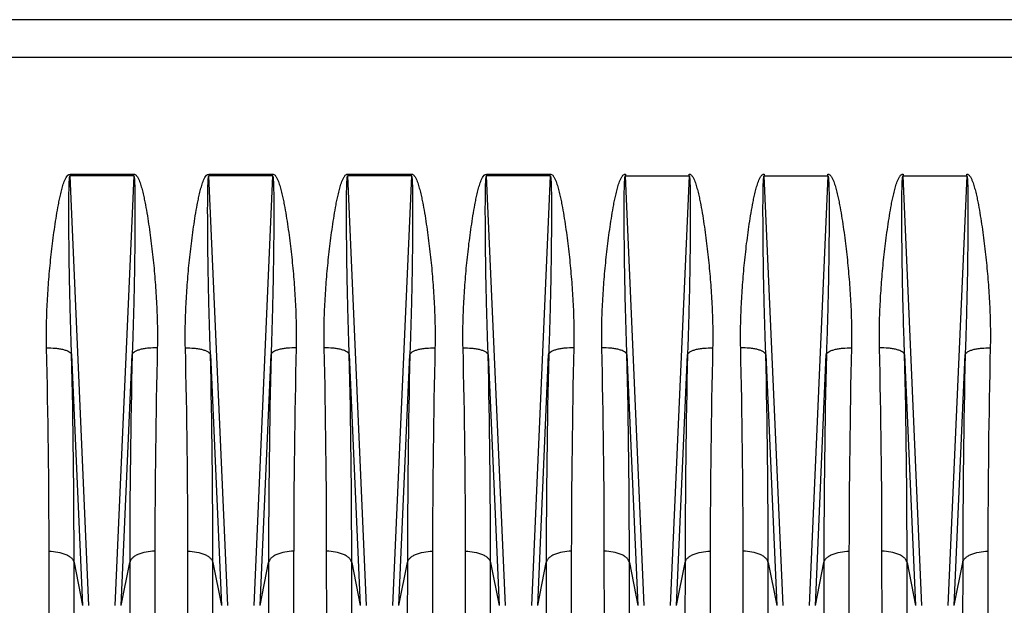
# Model space of a CAD drawing. Extents: x -1622 to 1181, y 8 to 1633.
# Tile 30 of 83: x -817 to -661, y 737 to 830. Entities that reach past the tile are written whole.
import ezdxf

# ---------------------------------------------------------------- set-up
doc = ezdxf.new("R2010")
doc.units = 0
doc.header["$LTSCALE"] = 65.395
doc.layers.get('0').update_dxf_attribs({"linetype": 'CONTINUOUS'})

msp = doc.modelspace()

# ---------------------------------------------------------------- linework, layer by layer
at = {"color": 6, "linetype": 'CONTINUOUS'}
msp.add_line((-565, 830.26), (-910.5, 830.26), dxfattribs=at)
at = {"color": 9, "linetype": 'CONTINUOUS'}
for p, q in [((-852.6, 824.33), (-565, 824.33)), ((-809.04, 805.79), (-809.04, 805.5)), ((-806.05, 737.4), (-809.04, 805.5)), ((-798.95, 805.5), (-809.04, 805.5)), ((-798.95, 805.5), (-801.94, 737.4)), ((-798.95, 805.5), (-798.95, 805.79)), ((-787.04, 805.79), (-787.04, 805.5)), ((-784.05, 737.4), (-787.04, 805.5)), ((-776.95, 805.5), (-787.04, 805.5)), ((-776.95, 805.5), (-779.94, 737.4)), ((-776.95, 805.5), (-776.95, 805.79)), ((-765.04, 805.79), (-765.04, 805.5)), ((-762.05, 737.4), (-765.04, 805.5)), ((-754.95, 805.5), (-765.04, 805.5)), ((-754.95, 805.5), (-757.94, 737.4)), ((-754.95, 805.5), (-754.95, 805.79)), ((-743.04, 805.79), (-743.04, 805.5)), ((-732.95, 805.5), (-743.04, 805.5)), ((-740.05, 737.4), (-743.04, 805.5)), ((-732.95, 805.5), (-735.94, 737.4)), ((-732.95, 805.5), (-732.95, 805.79)), ((-718.05, 737.4), (-721.04, 805.5)), ((-710.95, 805.5), (-713.94, 737.4)), ((-696.05, 737.4), (-699.04, 805.5)), ((-688.95, 805.5), (-691.94, 737.4)), ((-674.05, 737.4), (-677.04, 805.5)), ((-666.95, 805.5), (-669.94, 737.4)), ((-808.79, 777.21), (-807.05, 737.42)), ((-800.94, 737.42), (-799.2, 777.21)), ((-786.79, 777.21), (-785.05, 737.42)), ((-778.94, 737.42), (-777.2, 777.21)), ((-764.79, 777.21), (-763.05, 737.42)), ((-756.94, 737.42), (-755.2, 777.21)), ((-742.79, 777.21), (-741.05, 737.42)), ((-734.94, 737.42), (-733.2, 777.21)), ((-720.79, 777.21), (-719.05, 737.42)), ((-712.94, 737.42), (-711.2, 777.21)), ((-698.79, 777.21), (-697.05, 737.42)), ((-690.94, 737.42), (-689.2, 777.21)), ((-676.79, 777.21), (-675.05, 737.42)), ((-668.94, 737.42), (-667.2, 777.21)), ((-808.4, 744.21), (-807.05, 737.42)), ((-808.35, 665.68), (-808.4, 744.21)), ((-800.94, 737.42), (-799.59, 744.21)), ((-799.59, 744.21), (-799.64, 665.68)), ((-786.4, 744.21), (-785.05, 737.42)), ((-786.35, 665.68), (-786.4, 744.21)), ((-778.94, 737.42), (-777.59, 744.21)), ((-777.59, 744.21), (-777.64, 665.68)), ((-764.35, 665.68), (-764.4, 744.21)), ((-764.4, 744.21), (-763.05, 737.42)), ((-756.94, 737.42), (-755.59, 744.21)), ((-755.59, 744.21), (-755.64, 665.68)), ((-742.4, 744.21), (-741.05, 737.42)), ((-742.35, 665.68), (-742.4, 744.21)), ((-734.94, 737.42), (-733.59, 744.21)), ((-733.59, 744.21), (-733.64, 665.68)), ((-720.4, 744.21), (-719.05, 737.42)), ((-720.35, 665.68), (-720.4, 744.21)), ((-712.94, 737.42), (-711.59, 744.21)), ((-711.59, 744.21), (-711.64, 665.68)), ((-698.4, 744.21), (-697.05, 737.42)), ((-698.35, 665.68), (-698.4, 744.21)), ((-690.94, 737.42), (-689.59, 744.21)), ((-689.59, 744.21), (-689.64, 665.68)), ((-676.35, 665.68), (-676.4, 744.21)), ((-676.4, 744.21), (-675.05, 737.42)), ((-668.94, 737.42), (-667.59, 744.21)), ((-667.59, 744.21), (-667.64, 665.68))]:
    msp.add_line(p, q, dxfattribs=at)
at = {"color": 2, "linetype": 'CONTINUOUS'}
for p, q in [((-809.04, 805.79), (-798.95, 805.79)), ((-787.04, 805.79), (-776.95, 805.79)), ((-765.04, 805.79), (-754.95, 805.79)), ((-743.04, 805.79), (-732.95, 805.79)), ((-721.04, 805.79), (-721.04, 805.5)), ((-721.04, 805.5), (-710.95, 805.5)), ((-710.95, 805.5), (-710.95, 805.79)), ((-699.04, 805.79), (-699.04, 805.5)), ((-699.04, 805.5), (-688.95, 805.5)), ((-688.95, 805.5), (-688.95, 805.79)), ((-677.04, 805.79), (-677.04, 805.5)), ((-677.04, 805.5), (-666.95, 805.5)), ((-666.95, 805.5), (-666.95, 805.79)), ((-812.34, 669.09), (-812.38, 745.99)), ((-795.61, 745.99), (-795.66, 669.09)), ((-790.34, 669.09), (-790.38, 745.99)), ((-773.61, 745.99), (-773.66, 669.09)), ((-768.34, 669.09), (-768.38, 745.99)), ((-751.61, 745.99), (-751.66, 669.09)), ((-746.34, 669.09), (-746.38, 745.99)), ((-729.61, 745.99), (-729.66, 669.09)), ((-724.34, 669.09), (-724.38, 745.99)), ((-707.61, 745.99), (-707.66, 669.09)), ((-702.34, 669.09), (-702.38, 745.99)), ((-685.61, 745.99), (-685.66, 669.09)), ((-680.34, 669.09), (-680.38, 745.99)), ((-663.61, 745.99), (-663.66, 669.09))]:
    msp.add_line(p, q, dxfattribs=at)
for centre, radius, start, end in [((-2247.13, 744.74), 1434.76, 0.05018, 1.33774), ((706.68, 743.92), 1502.29, 178.6912, 179.92088), ((-2225.13, 744.74), 1434.76, 0.05018, 1.33774), ((728.68, 743.92), 1502.29, 178.6912, 179.92088), ((-2203.14, 744.74), 1434.76, 0.05018, 1.33774), ((750.69, 743.92), 1502.3, 178.6912, 179.92088), ((-2181.13, 744.74), 1434.76, 0.05018, 1.33774), ((772.68, 743.92), 1502.29, 178.6912, 179.92088), ((-2159.14, 744.74), 1434.76, 0.05018, 1.33774), ((794.69, 743.92), 1502.3, 178.6912, 179.92088), ((-2137.14, 744.74), 1434.76, 0.05018, 1.33774), ((816.69, 743.92), 1502.3, 178.6912, 179.92088), ((-2115.14, 744.74), 1434.76, 0.05018, 1.33774), ((838.69, 743.92), 1502.3, 178.6912, 179.92088)]:
    msp.add_arc(centre, radius, start, end, dxfattribs=at)
at = {"color": 9, "linetype": 'CONTINUOUS'}
for centre, radius, start, end in [((-2381.95, 742.09), 1573.55, 0.0772, 1.27881), ((703.42, 742.92), 1503.01, 178.69298, 179.95099), ((-2359.95, 742.09), 1573.55, 0.0772, 1.27881), ((725.42, 742.92), 1503.01, 178.69298, 179.95099), ((-2267.41, 742.92), 1503.01, 0.04901, 1.30702), ((817.96, 742.09), 1573.55, 178.72119, 179.9228), ((-2315.95, 742.09), 1573.55, 0.0772, 1.27881), ((769.42, 742.92), 1503.01, 178.69298, 179.95099), ((-2223.41, 742.92), 1503.01, 0.04901, 1.30702), ((861.96, 742.09), 1573.55, 178.72119, 179.9228), ((-2201.41, 742.92), 1503.01, 0.04901, 1.30702), ((883.96, 742.09), 1573.55, 178.72119, 179.9228), ((-2179.41, 742.92), 1503.01, 0.04901, 1.30702), ((905.96, 742.09), 1573.55, 178.72119, 179.9228)]:
    msp.add_arc(centre, radius, start, end, dxfattribs=at)
at = {"color": 2, "linetype": 'CONTINUOUS'}
for points, knots in [([(-812.77, 778.23), (-812.79, 778.81), (-812.8, 779.96), (-812.78, 782.27), (-812.68, 785.17), (-812.45, 788.66), (-812.19, 791.58), (-811.93, 793.91), (-811.72, 795.67), (-811.47, 797.43), (-811.2, 799.18), (-810.95, 800.64), (-810.72, 801.81), (-810.52, 802.68), (-810.34, 803.4), (-810.18, 803.98), (-810.04, 804.4), (-809.88, 804.82), (-809.64, 805.34), (-809.32, 805.79), (-809.04, 805.79)], [0, 0, 0, 0, 0.061289, 0.122782, 0.246343, 0.370642, 0.49562, 0.558346, 0.62122, 0.684234, 0.747381, 0.810656, 0.84234, 0.874055, 0.905799, 0.921685, 0.937579, 0.953484, 0.969399, 1, 1, 1, 1]), ([(-798.95, 805.79), (-798.88, 805.79), (-798.73, 805.75), (-798.56, 805.6), (-798.42, 805.42), (-798.27, 805.16), (-798.11, 804.82), (-797.95, 804.4), (-797.82, 803.98), (-797.65, 803.4), (-797.47, 802.68), (-797.27, 801.81), (-797.04, 800.64), (-796.79, 799.18), (-796.52, 797.43), (-796.27, 795.67), (-796.06, 793.91), (-795.8, 791.58), (-795.54, 788.66), (-795.31, 785.17), (-795.19, 781.7), (-795.19, 779.38), (-795.22, 778.23)], [0, 0, 0, 0, 0.007938, 0.015906, 0.023871, 0.031829, 0.047724, 0.063609, 0.079483, 0.095349, 0.127054, 0.158728, 0.190372, 0.253567, 0.316635, 0.37957, 0.442365, 0.505012, 0.629832, 0.753974, 0.87738, 1, 1, 1, 1]), ([(-790.77, 778.23), (-790.79, 778.81), (-790.8, 779.96), (-790.78, 782.27), (-790.68, 785.17), (-790.45, 788.66), (-790.19, 791.58), (-789.93, 793.91), (-789.72, 795.67), (-789.47, 797.43), (-789.2, 799.18), (-788.95, 800.64), (-788.72, 801.81), (-788.52, 802.68), (-788.34, 803.4), (-788.18, 803.98), (-788.04, 804.4), (-787.88, 804.82), (-787.64, 805.34), (-787.32, 805.79), (-787.04, 805.79)], [0, 0, 0, 0, 0.061289, 0.122782, 0.246343, 0.370642, 0.49562, 0.558346, 0.62122, 0.684234, 0.747381, 0.810656, 0.84234, 0.874055, 0.905799, 0.921685, 0.937579, 0.953484, 0.969399, 1, 1, 1, 1]), ([(-776.95, 805.79), (-776.88, 805.79), (-776.73, 805.75), (-776.56, 805.6), (-776.42, 805.42), (-776.27, 805.16), (-776.11, 804.82), (-775.95, 804.4), (-775.82, 803.98), (-775.65, 803.4), (-775.47, 802.68), (-775.27, 801.81), (-775.04, 800.64), (-774.79, 799.18), (-774.52, 797.43), (-774.27, 795.67), (-774.06, 793.91), (-773.8, 791.58), (-773.54, 788.66), (-773.31, 785.17), (-773.19, 781.7), (-773.19, 779.38), (-773.22, 778.23)], [0, 0, 0, 0, 0.007938, 0.015906, 0.023871, 0.031829, 0.047724, 0.063609, 0.079483, 0.095349, 0.127054, 0.158728, 0.190372, 0.253567, 0.316635, 0.37957, 0.442365, 0.505012, 0.629832, 0.753974, 0.87738, 1, 1, 1, 1]), ([(-768.77, 778.23), (-768.79, 778.81), (-768.8, 779.96), (-768.78, 782.27), (-768.68, 785.17), (-768.45, 788.66), (-768.19, 791.58), (-767.93, 793.91), (-767.72, 795.67), (-767.47, 797.43), (-767.2, 799.18), (-766.95, 800.64), (-766.72, 801.81), (-766.52, 802.68), (-766.34, 803.4), (-766.18, 803.98), (-766.04, 804.4), (-765.88, 804.82), (-765.72, 805.16), (-765.57, 805.42), (-765.43, 805.6), (-765.29, 805.72), (-765.15, 805.78), (-765.07, 805.79), (-765.04, 805.79)], [0, 0, 0, 0, 0.061207, 0.122617, 0.246012, 0.370142, 0.494951, 0.557593, 0.620382, 0.683312, 0.746374, 0.809564, 0.841205, 0.872877, 0.904579, 0.920443, 0.936316, 0.9522, 0.968094, 0.976051, 0.984015, 0.991984, 0.995995, 1, 1, 1, 1]), ([(-754.95, 805.79), (-754.92, 805.79), (-754.84, 805.78), (-754.7, 805.72), (-754.56, 805.6), (-754.42, 805.42), (-754.27, 805.16), (-754.11, 804.82), (-753.95, 804.4), (-753.82, 803.98), (-753.65, 803.4), (-753.47, 802.68), (-753.27, 801.81), (-753.04, 800.64), (-752.79, 799.18), (-752.52, 797.43), (-752.27, 795.67), (-752.06, 793.91), (-751.8, 791.58), (-751.54, 788.66), (-751.31, 785.17), (-751.19, 781.7), (-751.19, 779.38), (-751.22, 778.23)], [0, 0, 0, 0, 0.004004, 0.008009, 0.015977, 0.023942, 0.0319, 0.047794, 0.063678, 0.079551, 0.095415, 0.127118, 0.15879, 0.190432, 0.253622, 0.316686, 0.379616, 0.442406, 0.505048, 0.629859, 0.753992, 0.877389, 1, 1, 1, 1]), ([(-746.77, 778.23), (-746.79, 778.81), (-746.8, 779.96), (-746.78, 782.27), (-746.68, 785.17), (-746.45, 788.66), (-746.19, 791.58), (-745.93, 793.91), (-745.72, 795.67), (-745.47, 797.43), (-745.2, 799.18), (-744.95, 800.64), (-744.72, 801.81), (-744.52, 802.68), (-744.34, 803.4), (-744.18, 803.98), (-744.04, 804.4), (-743.88, 804.82), (-743.64, 805.34), (-743.32, 805.79), (-743.04, 805.79)], [0, 0, 0, 0, 0.061289, 0.122782, 0.246343, 0.370642, 0.49562, 0.558346, 0.62122, 0.684234, 0.747381, 0.810656, 0.84234, 0.874055, 0.905799, 0.921685, 0.937579, 0.953484, 0.969399, 1, 1, 1, 1]), ([(-732.95, 805.79), (-732.88, 805.79), (-732.73, 805.75), (-732.56, 805.6), (-732.42, 805.42), (-732.27, 805.16), (-732.11, 804.82), (-731.95, 804.4), (-731.82, 803.98), (-731.65, 803.4), (-731.47, 802.68), (-731.27, 801.81), (-731.04, 800.64), (-730.79, 799.18), (-730.52, 797.43), (-730.27, 795.67), (-730.06, 793.91), (-729.8, 791.58), (-729.54, 788.66), (-729.31, 785.17), (-729.19, 781.7), (-729.19, 779.38), (-729.22, 778.23)], [0, 0, 0, 0, 0.007938, 0.015906, 0.023871, 0.031829, 0.047724, 0.063609, 0.079483, 0.095349, 0.127054, 0.158728, 0.190372, 0.253567, 0.316635, 0.37957, 0.442365, 0.505012, 0.629832, 0.753974, 0.87738, 1, 1, 1, 1]), ([(-724.77, 778.23), (-724.79, 778.81), (-724.8, 779.96), (-724.78, 782.27), (-724.68, 785.17), (-724.45, 788.66), (-724.19, 791.58), (-723.93, 793.91), (-723.72, 795.67), (-723.47, 797.43), (-723.2, 799.18), (-722.95, 800.64), (-722.72, 801.81), (-722.52, 802.68), (-722.34, 803.4), (-722.18, 803.98), (-722.04, 804.4), (-721.88, 804.82), (-721.72, 805.16), (-721.57, 805.42), (-721.43, 805.6), (-721.29, 805.72), (-721.15, 805.78), (-721.07, 805.79), (-721.04, 805.79)], [0, 0, 0, 0, 0.061207, 0.122617, 0.246012, 0.370142, 0.494951, 0.557593, 0.620382, 0.683312, 0.746374, 0.809564, 0.841205, 0.872877, 0.904579, 0.920443, 0.936316, 0.9522, 0.968094, 0.976051, 0.984015, 0.991984, 0.995995, 1, 1, 1, 1]), ([(-710.95, 805.79), (-710.92, 805.79), (-710.84, 805.78), (-710.7, 805.72), (-710.56, 805.6), (-710.42, 805.42), (-710.27, 805.16), (-710.11, 804.82), (-709.95, 804.4), (-709.82, 803.98), (-709.65, 803.4), (-709.47, 802.68), (-709.27, 801.81), (-709.04, 800.64), (-708.79, 799.18), (-708.52, 797.43), (-708.27, 795.67), (-708.06, 793.91), (-707.8, 791.58), (-707.54, 788.66), (-707.31, 785.17), (-707.19, 781.7), (-707.19, 779.38), (-707.22, 778.23)], [0, 0, 0, 0, 0.004004, 0.008009, 0.015977, 0.023942, 0.0319, 0.047794, 0.063678, 0.079551, 0.095415, 0.127118, 0.15879, 0.190432, 0.253622, 0.316686, 0.379616, 0.442406, 0.505048, 0.629859, 0.753992, 0.877389, 1, 1, 1, 1]), ([(-702.77, 778.23), (-702.79, 778.81), (-702.8, 779.96), (-702.78, 782.27), (-702.68, 785.17), (-702.45, 788.66), (-702.19, 791.58), (-701.93, 793.91), (-701.72, 795.67), (-701.47, 797.43), (-701.2, 799.18), (-700.95, 800.64), (-700.72, 801.81), (-700.52, 802.68), (-700.34, 803.4), (-700.18, 803.98), (-700.04, 804.4), (-699.88, 804.82), (-699.72, 805.16), (-699.57, 805.42), (-699.43, 805.6), (-699.29, 805.72), (-699.15, 805.78), (-699.07, 805.79), (-699.04, 805.79)], [0, 0, 0, 0, 0.061207, 0.122617, 0.246012, 0.370142, 0.494951, 0.557593, 0.620382, 0.683312, 0.746374, 0.809564, 0.841205, 0.872877, 0.904579, 0.920443, 0.936316, 0.9522, 0.968094, 0.976051, 0.984015, 0.991984, 0.995995, 1, 1, 1, 1]), ([(-688.95, 805.79), (-688.92, 805.79), (-688.84, 805.78), (-688.7, 805.72), (-688.56, 805.6), (-688.42, 805.42), (-688.27, 805.16), (-688.11, 804.82), (-687.95, 804.4), (-687.82, 803.98), (-687.65, 803.4), (-687.47, 802.68), (-687.27, 801.81), (-687.04, 800.64), (-686.79, 799.18), (-686.52, 797.43), (-686.27, 795.67), (-686.06, 793.91), (-685.8, 791.58), (-685.54, 788.66), (-685.31, 785.17), (-685.19, 781.7), (-685.19, 779.38), (-685.22, 778.23)], [0, 0, 0, 0, 0.004004, 0.008009, 0.015977, 0.023942, 0.0319, 0.047794, 0.063678, 0.079551, 0.095415, 0.127118, 0.15879, 0.190432, 0.253622, 0.316686, 0.379616, 0.442406, 0.505048, 0.629859, 0.753992, 0.877389, 1, 1, 1, 1]), ([(-680.77, 778.23), (-680.79, 778.81), (-680.8, 779.96), (-680.78, 782.27), (-680.68, 785.17), (-680.45, 788.66), (-680.19, 791.58), (-679.93, 793.91), (-679.72, 795.67), (-679.47, 797.43), (-679.2, 799.18), (-678.95, 800.64), (-678.72, 801.81), (-678.52, 802.68), (-678.34, 803.4), (-678.18, 803.98), (-678.04, 804.4), (-677.88, 804.82), (-677.72, 805.16), (-677.57, 805.42), (-677.43, 805.6), (-677.29, 805.72), (-677.15, 805.78), (-677.07, 805.79), (-677.04, 805.79)], [0, 0, 0, 0, 0.061207, 0.122617, 0.246012, 0.370142, 0.494951, 0.557593, 0.620382, 0.683312, 0.746374, 0.809564, 0.841205, 0.872877, 0.904579, 0.920443, 0.936316, 0.9522, 0.968094, 0.976051, 0.984015, 0.991984, 0.995995, 1, 1, 1, 1]), ([(-666.95, 805.79), (-666.92, 805.79), (-666.84, 805.78), (-666.7, 805.72), (-666.56, 805.6), (-666.42, 805.42), (-666.27, 805.16), (-666.11, 804.82), (-665.95, 804.4), (-665.82, 803.98), (-665.65, 803.4), (-665.47, 802.68), (-665.27, 801.81), (-665.04, 800.64), (-664.79, 799.18), (-664.52, 797.43), (-664.27, 795.67), (-664.06, 793.91), (-663.8, 791.58), (-663.54, 788.66), (-663.31, 785.17), (-663.19, 781.7), (-663.19, 779.38), (-663.22, 778.23)], [0, 0, 0, 0, 0.004004, 0.008009, 0.015977, 0.023942, 0.0319, 0.047794, 0.063678, 0.079551, 0.095415, 0.127118, 0.15879, 0.190432, 0.253622, 0.316686, 0.379616, 0.442406, 0.505048, 0.629859, 0.753992, 0.877389, 1, 1, 1, 1])]:
    msp.add_open_spline(points, degree=3, knots=knots, dxfattribs=at)
at = {"color": 9, "linetype": 'CONTINUOUS'}
for points, knots in [([(-808.79, 777.21), (-808.84, 778.39), (-808.92, 780.77), (-809.02, 784.35), (-809.09, 787.33), (-809.14, 789.72), (-809.17, 791.51), (-809.19, 793.3), (-809.21, 795.09), (-809.22, 796.59), (-809.23, 797.78), (-809.23, 798.68), (-809.24, 799.57), (-809.24, 800.46), (-809.23, 801.35), (-809.23, 802.09), (-809.22, 802.69), (-809.21, 803.13), (-809.2, 803.57), (-809.19, 804), (-809.18, 804.36), (-809.16, 804.65), (-809.15, 804.86), (-809.14, 805.06), (-809.12, 805.22), (-809.1, 805.34), (-809.09, 805.42), (-809.07, 805.47), (-809.05, 805.5), (-809.04, 805.5)], [0, 0, 0, 0, 0.125964, 0.252215, 0.378663, 0.441937, 0.505231, 0.568534, 0.631832, 0.695104, 0.726722, 0.758321, 0.789892, 0.821423, 0.852898, 0.884283, 0.899925, 0.915519, 0.931045, 0.946468, 0.961722, 0.969246, 0.976651, 0.983867, 0.990721, 0.993898, 0.996695, 0.998847, 1, 1, 1, 1]), ([(-798.95, 805.5), (-798.94, 805.5), (-798.92, 805.47), (-798.9, 805.42), (-798.89, 805.34), (-798.87, 805.22), (-798.85, 805.06), (-798.84, 804.86), (-798.83, 804.65), (-798.81, 804.36), (-798.8, 804), (-798.79, 803.57), (-798.78, 803.13), (-798.77, 802.69), (-798.76, 802.09), (-798.76, 801.35), (-798.76, 800.46), (-798.75, 799.57), (-798.76, 798.68), (-798.76, 797.78), (-798.77, 796.59), (-798.78, 795.09), (-798.8, 793.3), (-798.83, 791.51), (-798.85, 789.72), (-798.9, 787.33), (-798.97, 784.35), (-799.07, 780.77), (-799.15, 778.39), (-799.2, 777.21)], [0, 0, 0, 0, 0.001153, 0.003305, 0.006103, 0.00928, 0.016134, 0.023351, 0.030756, 0.03828, 0.053534, 0.068957, 0.084482, 0.100076, 0.115719, 0.147104, 0.178578, 0.21011, 0.241681, 0.273279, 0.304897, 0.36817, 0.431467, 0.49477, 0.558064, 0.621338, 0.747785, 0.874036, 1, 1, 1, 1]), ([(-786.79, 777.21), (-786.84, 778.39), (-786.92, 780.77), (-787.02, 784.35), (-787.09, 787.33), (-787.14, 789.72), (-787.17, 791.51), (-787.19, 793.3), (-787.21, 795.09), (-787.22, 796.59), (-787.23, 797.78), (-787.23, 798.68), (-787.24, 799.57), (-787.24, 800.46), (-787.23, 801.35), (-787.23, 802.09), (-787.22, 802.69), (-787.21, 803.13), (-787.2, 803.57), (-787.19, 804), (-787.18, 804.36), (-787.16, 804.65), (-787.15, 804.86), (-787.14, 805.06), (-787.12, 805.22), (-787.1, 805.34), (-787.09, 805.42), (-787.07, 805.47), (-787.05, 805.5), (-787.04, 805.5)], [0, 0, 0, 0, 0.125964, 0.252215, 0.378663, 0.441937, 0.505231, 0.568534, 0.631832, 0.695104, 0.726722, 0.758321, 0.789892, 0.821423, 0.852898, 0.884283, 0.899925, 0.915519, 0.931045, 0.946468, 0.961722, 0.969246, 0.976651, 0.983867, 0.990721, 0.993898, 0.996695, 0.998847, 1, 1, 1, 1]), ([(-776.95, 805.5), (-776.94, 805.5), (-776.92, 805.47), (-776.9, 805.42), (-776.89, 805.34), (-776.87, 805.22), (-776.85, 805.06), (-776.84, 804.86), (-776.83, 804.65), (-776.81, 804.36), (-776.8, 804), (-776.79, 803.57), (-776.78, 803.13), (-776.77, 802.69), (-776.76, 802.09), (-776.76, 801.35), (-776.76, 800.46), (-776.75, 799.57), (-776.76, 798.68), (-776.76, 797.78), (-776.77, 796.59), (-776.78, 795.09), (-776.8, 793.3), (-776.83, 791.51), (-776.85, 789.72), (-776.9, 787.33), (-776.97, 784.35), (-777.07, 780.77), (-777.15, 778.39), (-777.2, 777.21)], [0, 0, 0, 0, 0.001153, 0.003305, 0.006103, 0.00928, 0.016134, 0.023351, 0.030756, 0.03828, 0.053534, 0.068957, 0.084482, 0.100076, 0.115719, 0.147104, 0.178578, 0.21011, 0.241681, 0.273279, 0.304897, 0.36817, 0.431467, 0.49477, 0.558064, 0.621338, 0.747785, 0.874036, 1, 1, 1, 1]), ([(-764.79, 777.21), (-764.84, 778.39), (-764.92, 780.77), (-765.02, 784.35), (-765.09, 787.33), (-765.14, 789.72), (-765.17, 791.51), (-765.19, 793.3), (-765.21, 795.09), (-765.22, 796.59), (-765.23, 797.78), (-765.23, 798.68), (-765.24, 799.57), (-765.24, 800.46), (-765.23, 801.35), (-765.23, 802.09), (-765.22, 802.69), (-765.21, 803.13), (-765.2, 803.57), (-765.19, 804), (-765.18, 804.36), (-765.16, 804.65), (-765.15, 804.86), (-765.14, 805.06), (-765.12, 805.22), (-765.1, 805.34), (-765.09, 805.42), (-765.07, 805.47), (-765.05, 805.5), (-765.04, 805.5)], [0, 0, 0, 0, 0.125964, 0.252214, 0.378662, 0.441935, 0.505229, 0.568532, 0.631829, 0.695102, 0.72672, 0.758318, 0.789889, 0.821421, 0.852895, 0.88428, 0.899923, 0.915517, 0.931042, 0.946465, 0.961719, 0.969243, 0.976649, 0.983865, 0.990719, 0.993897, 0.996694, 0.998847, 1, 1, 1, 1]), ([(-754.95, 805.5), (-754.94, 805.5), (-754.92, 805.47), (-754.9, 805.42), (-754.89, 805.34), (-754.87, 805.22), (-754.85, 805.06), (-754.84, 804.86), (-754.83, 804.65), (-754.81, 804.36), (-754.8, 804), (-754.79, 803.57), (-754.78, 803.13), (-754.77, 802.69), (-754.76, 802.09), (-754.76, 801.35), (-754.76, 800.46), (-754.75, 799.57), (-754.76, 798.68), (-754.76, 797.78), (-754.77, 796.59), (-754.78, 795.09), (-754.8, 793.3), (-754.83, 791.51), (-754.85, 789.72), (-754.9, 787.33), (-754.97, 784.35), (-755.07, 780.77), (-755.15, 778.39), (-755.2, 777.21)], [0, 0, 0, 0, 0.001153, 0.003305, 0.006103, 0.00928, 0.016134, 0.02335, 0.030755, 0.038279, 0.053534, 0.068957, 0.084482, 0.100076, 0.115719, 0.147104, 0.178578, 0.21011, 0.241681, 0.273279, 0.304897, 0.36817, 0.431468, 0.494771, 0.558064, 0.621338, 0.747786, 0.874036, 1, 1, 1, 1]), ([(-742.79, 777.21), (-742.84, 778.39), (-742.92, 780.77), (-743.02, 784.35), (-743.09, 787.33), (-743.14, 789.72), (-743.17, 791.51), (-743.19, 793.3), (-743.21, 795.09), (-743.22, 796.59), (-743.23, 797.78), (-743.23, 798.68), (-743.24, 799.57), (-743.24, 800.46), (-743.23, 801.35), (-743.23, 802.09), (-743.22, 802.69), (-743.21, 803.13), (-743.2, 803.57), (-743.19, 804), (-743.18, 804.36), (-743.16, 804.65), (-743.15, 804.86), (-743.14, 805.06), (-743.12, 805.22), (-743.1, 805.34), (-743.09, 805.42), (-743.07, 805.47), (-743.05, 805.5), (-743.04, 805.5)], [0, 0, 0, 0, 0.125964, 0.252215, 0.378663, 0.441937, 0.505231, 0.568534, 0.631832, 0.695104, 0.726722, 0.758321, 0.789892, 0.821423, 0.852898, 0.884283, 0.899925, 0.915519, 0.931045, 0.946468, 0.961722, 0.969246, 0.976651, 0.983867, 0.990721, 0.993898, 0.996695, 0.998847, 1, 1, 1, 1]), ([(-732.95, 805.5), (-732.94, 805.5), (-732.92, 805.47), (-732.9, 805.42), (-732.89, 805.34), (-732.87, 805.22), (-732.85, 805.06), (-732.84, 804.86), (-732.83, 804.65), (-732.81, 804.36), (-732.8, 804), (-732.79, 803.57), (-732.78, 803.13), (-732.77, 802.69), (-732.76, 802.09), (-732.76, 801.35), (-732.76, 800.46), (-732.75, 799.57), (-732.76, 798.68), (-732.76, 797.78), (-732.77, 796.59), (-732.78, 795.09), (-732.8, 793.3), (-732.83, 791.51), (-732.85, 789.72), (-732.9, 787.33), (-732.97, 784.35), (-733.07, 780.77), (-733.15, 778.39), (-733.2, 777.21)], [0, 0, 0, 0, 0.001153, 0.003305, 0.006103, 0.00928, 0.016134, 0.023351, 0.030756, 0.03828, 0.053534, 0.068957, 0.084482, 0.100076, 0.115719, 0.147104, 0.178578, 0.21011, 0.241681, 0.273279, 0.304897, 0.36817, 0.431467, 0.49477, 0.558064, 0.621338, 0.747785, 0.874036, 1, 1, 1, 1]), ([(-720.79, 777.21), (-720.84, 778.39), (-720.92, 780.77), (-721.02, 784.35), (-721.09, 787.33), (-721.14, 789.72), (-721.17, 791.51), (-721.19, 793.3), (-721.21, 795.09), (-721.22, 796.59), (-721.23, 797.78), (-721.23, 798.68), (-721.24, 799.57), (-721.24, 800.46), (-721.23, 801.35), (-721.23, 802.09), (-721.22, 802.69), (-721.21, 803.13), (-721.2, 803.57), (-721.19, 804), (-721.18, 804.36), (-721.16, 804.65), (-721.15, 804.86), (-721.14, 805.06), (-721.12, 805.22), (-721.1, 805.34), (-721.09, 805.42), (-721.07, 805.47), (-721.05, 805.5), (-721.04, 805.5)], [0, 0, 0, 0, 0.125964, 0.252214, 0.378662, 0.441935, 0.505229, 0.568532, 0.631829, 0.695102, 0.72672, 0.758318, 0.789889, 0.821421, 0.852895, 0.88428, 0.899923, 0.915517, 0.931042, 0.946465, 0.961719, 0.969243, 0.976649, 0.983865, 0.990719, 0.993897, 0.996694, 0.998847, 1, 1, 1, 1]), ([(-710.95, 805.5), (-710.94, 805.5), (-710.92, 805.47), (-710.9, 805.42), (-710.89, 805.34), (-710.87, 805.22), (-710.85, 805.06), (-710.84, 804.86), (-710.83, 804.65), (-710.81, 804.36), (-710.8, 804), (-710.79, 803.57), (-710.78, 803.13), (-710.77, 802.69), (-710.76, 802.09), (-710.76, 801.35), (-710.76, 800.46), (-710.75, 799.57), (-710.76, 798.68), (-710.76, 797.78), (-710.77, 796.59), (-710.78, 795.09), (-710.8, 793.3), (-710.83, 791.51), (-710.85, 789.72), (-710.9, 787.33), (-710.97, 784.35), (-711.07, 780.77), (-711.15, 778.39), (-711.2, 777.21)], [0, 0, 0, 0, 0.001153, 0.003305, 0.006103, 0.00928, 0.016134, 0.02335, 0.030755, 0.038279, 0.053534, 0.068957, 0.084482, 0.100076, 0.115719, 0.147104, 0.178578, 0.21011, 0.241681, 0.273279, 0.304897, 0.36817, 0.431468, 0.494771, 0.558064, 0.621338, 0.747786, 0.874036, 1, 1, 1, 1]), ([(-698.79, 777.21), (-698.84, 778.39), (-698.92, 780.77), (-699.02, 784.35), (-699.09, 787.33), (-699.14, 789.72), (-699.17, 791.51), (-699.19, 793.3), (-699.21, 795.09), (-699.22, 796.59), (-699.23, 797.78), (-699.23, 798.68), (-699.24, 799.57), (-699.24, 800.46), (-699.23, 801.35), (-699.23, 802.09), (-699.22, 802.69), (-699.21, 803.13), (-699.2, 803.57), (-699.19, 804), (-699.18, 804.36), (-699.16, 804.65), (-699.15, 804.86), (-699.14, 805.06), (-699.12, 805.22), (-699.1, 805.34), (-699.09, 805.42), (-699.07, 805.47), (-699.05, 805.5), (-699.04, 805.5)], [0, 0, 0, 0, 0.125964, 0.252214, 0.378662, 0.441935, 0.505229, 0.568532, 0.631829, 0.695102, 0.72672, 0.758318, 0.789889, 0.821421, 0.852895, 0.88428, 0.899923, 0.915517, 0.931042, 0.946465, 0.961719, 0.969243, 0.976649, 0.983865, 0.990719, 0.993897, 0.996694, 0.998847, 1, 1, 1, 1]), ([(-688.95, 805.5), (-688.94, 805.5), (-688.92, 805.47), (-688.9, 805.42), (-688.89, 805.34), (-688.87, 805.22), (-688.85, 805.06), (-688.84, 804.86), (-688.83, 804.65), (-688.81, 804.36), (-688.8, 804), (-688.79, 803.57), (-688.78, 803.13), (-688.77, 802.69), (-688.76, 802.09), (-688.76, 801.35), (-688.76, 800.46), (-688.75, 799.57), (-688.76, 798.68), (-688.76, 797.78), (-688.77, 796.59), (-688.78, 795.09), (-688.8, 793.3), (-688.83, 791.51), (-688.85, 789.72), (-688.9, 787.33), (-688.97, 784.35), (-689.07, 780.77), (-689.15, 778.39), (-689.2, 777.21)], [0, 0, 0, 0, 0.001153, 0.003305, 0.006103, 0.00928, 0.016134, 0.02335, 0.030755, 0.038279, 0.053534, 0.068957, 0.084482, 0.100076, 0.115719, 0.147104, 0.178578, 0.21011, 0.241681, 0.273279, 0.304897, 0.36817, 0.431468, 0.494771, 0.558064, 0.621338, 0.747786, 0.874036, 1, 1, 1, 1]), ([(-676.79, 777.21), (-676.84, 778.39), (-676.92, 780.77), (-677.02, 784.35), (-677.09, 787.33), (-677.14, 789.72), (-677.17, 791.51), (-677.19, 793.3), (-677.21, 795.09), (-677.22, 796.59), (-677.23, 797.78), (-677.23, 798.68), (-677.24, 799.57), (-677.24, 800.46), (-677.23, 801.35), (-677.23, 802.09), (-677.22, 802.69), (-677.21, 803.13), (-677.2, 803.57), (-677.19, 804), (-677.18, 804.36), (-677.16, 804.65), (-677.15, 804.86), (-677.14, 805.06), (-677.12, 805.22), (-677.1, 805.34), (-677.09, 805.42), (-677.07, 805.47), (-677.05, 805.5), (-677.04, 805.5)], [0, 0, 0, 0, 0.125964, 0.252214, 0.378662, 0.441935, 0.505229, 0.568532, 0.631829, 0.695102, 0.72672, 0.758318, 0.789889, 0.821421, 0.852895, 0.88428, 0.899923, 0.915517, 0.931042, 0.946465, 0.961719, 0.969243, 0.976649, 0.983865, 0.990719, 0.993897, 0.996694, 0.998847, 1, 1, 1, 1]), ([(-666.95, 805.5), (-666.94, 805.5), (-666.92, 805.47), (-666.9, 805.42), (-666.89, 805.34), (-666.87, 805.22), (-666.85, 805.06), (-666.84, 804.86), (-666.83, 804.65), (-666.81, 804.36), (-666.8, 804), (-666.79, 803.57), (-666.78, 803.13), (-666.77, 802.69), (-666.76, 802.09), (-666.76, 801.35), (-666.76, 800.46), (-666.75, 799.57), (-666.76, 798.68), (-666.76, 797.78), (-666.77, 796.59), (-666.78, 795.09), (-666.8, 793.3), (-666.83, 791.51), (-666.85, 789.72), (-666.9, 787.33), (-666.97, 784.35), (-667.07, 780.77), (-667.15, 778.39), (-667.2, 777.21)], [0, 0, 0, 0, 0.001153, 0.003305, 0.006103, 0.00928, 0.016134, 0.02335, 0.030755, 0.038279, 0.053534, 0.068957, 0.084482, 0.100076, 0.115719, 0.147104, 0.178578, 0.21011, 0.241681, 0.273279, 0.304897, 0.36817, 0.431468, 0.494771, 0.558064, 0.621338, 0.747786, 0.874036, 1, 1, 1, 1]), ([(-812.77, 778.23), (-812.31, 778.24), (-811.61, 778.22), (-810.72, 778.11), (-810.11, 777.98), (-809.6, 777.83), (-809.2, 777.64), (-808.93, 777.45), (-808.81, 777.28), (-808.79, 777.21)], [0, 0, 0, 0, 0.327388, 0.488381, 0.636292, 0.763731, 0.866167, 0.943161, 1, 1, 1, 1]), ([(-795.22, 778.23), (-795.69, 778.24), (-796.38, 778.22), (-797.28, 778.11), (-797.88, 777.98), (-798.4, 777.83), (-798.79, 777.64), (-799.06, 777.44), (-799.18, 777.28), (-799.2, 777.21)], [0, 0, 0, 0, 0.328265, 0.489416, 0.637274, 0.764495, 0.866639, 0.943363, 1, 1, 1, 1]), ([(-790.77, 778.23), (-790.31, 778.24), (-789.61, 778.22), (-788.72, 778.11), (-788.11, 777.98), (-787.6, 777.83), (-787.2, 777.64), (-786.93, 777.45), (-786.81, 777.28), (-786.79, 777.21)], [0, 0, 0, 0, 0.327388, 0.488381, 0.636292, 0.763731, 0.866167, 0.943161, 1, 1, 1, 1]), ([(-773.22, 778.23), (-773.69, 778.24), (-774.38, 778.22), (-775.28, 778.11), (-775.88, 777.98), (-776.4, 777.83), (-776.79, 777.64), (-777.06, 777.44), (-777.18, 777.28), (-777.2, 777.21)], [0, 0, 0, 0, 0.328265, 0.489416, 0.637274, 0.764495, 0.866639, 0.943363, 1, 1, 1, 1]), ([(-764.79, 777.21), (-764.81, 777.28), (-764.93, 777.45), (-765.2, 777.64), (-765.6, 777.83), (-766.11, 777.98), (-766.72, 778.11), (-767.61, 778.22), (-768.31, 778.24), (-768.77, 778.23)], [0, 0, 0, 0, 0.056839, 0.133833, 0.236269, 0.363708, 0.511619, 0.672612, 1, 1, 1, 1]), ([(-755.2, 777.21), (-755.18, 777.28), (-755.06, 777.45), (-754.79, 777.64), (-754.39, 777.83), (-753.88, 777.98), (-753.27, 778.11), (-752.38, 778.22), (-751.68, 778.24), (-751.22, 778.23)], [0, 0, 0, 0, 0.056839, 0.133833, 0.236269, 0.363708, 0.511619, 0.672612, 1, 1, 1, 1]), ([(-746.77, 778.23), (-746.31, 778.24), (-745.61, 778.22), (-744.72, 778.11), (-744.11, 777.98), (-743.6, 777.83), (-743.2, 777.64), (-742.93, 777.45), (-742.81, 777.28), (-742.79, 777.21)], [0, 0, 0, 0, 0.327388, 0.488381, 0.636292, 0.763731, 0.866167, 0.943161, 1, 1, 1, 1]), ([(-729.22, 778.23), (-729.69, 778.24), (-730.38, 778.22), (-731.28, 778.11), (-731.88, 777.98), (-732.4, 777.83), (-732.79, 777.64), (-733.06, 777.44), (-733.18, 777.28), (-733.2, 777.21)], [0, 0, 0, 0, 0.328265, 0.489416, 0.637274, 0.764495, 0.866639, 0.943363, 1, 1, 1, 1]), ([(-720.79, 777.21), (-720.81, 777.28), (-720.93, 777.45), (-721.2, 777.64), (-721.6, 777.83), (-722.11, 777.98), (-722.72, 778.11), (-723.61, 778.22), (-724.31, 778.24), (-724.77, 778.23)], [0, 0, 0, 0, 0.056839, 0.133833, 0.236269, 0.363708, 0.511619, 0.672612, 1, 1, 1, 1]), ([(-711.2, 777.21), (-711.18, 777.28), (-711.06, 777.45), (-710.79, 777.64), (-710.39, 777.83), (-709.88, 777.98), (-709.27, 778.11), (-708.38, 778.22), (-707.68, 778.24), (-707.22, 778.23)], [0, 0, 0, 0, 0.056839, 0.133833, 0.236269, 0.363708, 0.511619, 0.672612, 1, 1, 1, 1]), ([(-698.79, 777.21), (-698.81, 777.28), (-698.93, 777.45), (-699.2, 777.64), (-699.6, 777.83), (-700.11, 777.98), (-700.72, 778.11), (-701.61, 778.22), (-702.31, 778.24), (-702.77, 778.23)], [0, 0, 0, 0, 0.056839, 0.133833, 0.236269, 0.363708, 0.511619, 0.672612, 1, 1, 1, 1]), ([(-689.2, 777.21), (-689.18, 777.28), (-689.06, 777.45), (-688.79, 777.64), (-688.39, 777.83), (-687.88, 777.98), (-687.27, 778.11), (-686.38, 778.22), (-685.68, 778.24), (-685.22, 778.23)], [0, 0, 0, 0, 0.056839, 0.133833, 0.236269, 0.363708, 0.511619, 0.672612, 1, 1, 1, 1]), ([(-676.79, 777.21), (-676.81, 777.28), (-676.93, 777.45), (-677.2, 777.64), (-677.6, 777.83), (-678.11, 777.98), (-678.72, 778.11), (-679.61, 778.22), (-680.31, 778.24), (-680.77, 778.23)], [0, 0, 0, 0, 0.056839, 0.133833, 0.236269, 0.363708, 0.511619, 0.672612, 1, 1, 1, 1]), ([(-667.2, 777.21), (-667.18, 777.28), (-667.06, 777.45), (-666.79, 777.64), (-666.39, 777.83), (-665.88, 777.98), (-665.27, 778.11), (-664.38, 778.22), (-663.68, 778.24), (-663.22, 778.23)], [0, 0, 0, 0, 0.056839, 0.133833, 0.236269, 0.363708, 0.511619, 0.672612, 1, 1, 1, 1]), ([(-812.38, 745.99), (-811.91, 745.99), (-811, 745.92), (-809.92, 745.61), (-809.19, 745.23), (-808.79, 744.91), (-808.52, 744.57), (-808.42, 744.33), (-808.4, 744.21)], [0, 0, 0, 0, 0.301757, 0.593904, 0.721073, 0.830425, 0.922093, 1, 1, 1, 1]), ([(-795.61, 745.99), (-796.08, 745.99), (-796.99, 745.92), (-798.07, 745.61), (-798.8, 745.23), (-799.2, 744.91), (-799.47, 744.57), (-799.57, 744.33), (-799.59, 744.21)], [0, 0, 0, 0, 0.301658, 0.593789, 0.720979, 0.830361, 0.922061, 1, 1, 1, 1]), ([(-790.38, 745.99), (-789.91, 745.99), (-789, 745.92), (-787.92, 745.61), (-787.19, 745.23), (-786.79, 744.91), (-786.52, 744.57), (-786.42, 744.33), (-786.4, 744.21)], [0, 0, 0, 0, 0.301757, 0.593904, 0.721073, 0.830425, 0.922093, 1, 1, 1, 1]), ([(-773.61, 745.99), (-774.08, 745.99), (-774.99, 745.92), (-776.07, 745.61), (-776.8, 745.23), (-777.2, 744.91), (-777.47, 744.57), (-777.57, 744.33), (-777.59, 744.21)], [0, 0, 0, 0, 0.301658, 0.593789, 0.720979, 0.830361, 0.922061, 1, 1, 1, 1]), ([(-764.4, 744.21), (-764.42, 744.33), (-764.52, 744.57), (-764.79, 744.91), (-765.19, 745.23), (-765.92, 745.61), (-767, 745.92), (-767.91, 745.99), (-768.38, 745.99)], [0, 0, 0, 0, 0.077939, 0.169639, 0.279021, 0.406211, 0.698342, 1, 1, 1, 1]), ([(-755.59, 744.21), (-755.57, 744.33), (-755.47, 744.57), (-755.2, 744.91), (-754.8, 745.23), (-754.07, 745.61), (-752.99, 745.92), (-752.08, 745.99), (-751.61, 745.99)], [0, 0, 0, 0, 0.077907, 0.169575, 0.278927, 0.406096, 0.698244, 1, 1, 1, 1]), ([(-746.38, 745.99), (-745.91, 745.99), (-745, 745.92), (-743.92, 745.61), (-743.19, 745.23), (-742.79, 744.91), (-742.52, 744.57), (-742.42, 744.33), (-742.4, 744.21)], [0, 0, 0, 0, 0.301757, 0.593904, 0.721073, 0.830425, 0.922093, 1, 1, 1, 1]), ([(-729.61, 745.99), (-730.08, 745.99), (-730.99, 745.92), (-732.07, 745.61), (-732.8, 745.23), (-733.2, 744.91), (-733.47, 744.57), (-733.57, 744.33), (-733.59, 744.21)], [0, 0, 0, 0, 0.301658, 0.593789, 0.720979, 0.830361, 0.922061, 1, 1, 1, 1]), ([(-720.4, 744.21), (-720.42, 744.33), (-720.52, 744.57), (-720.79, 744.91), (-721.19, 745.23), (-721.92, 745.61), (-723, 745.92), (-723.91, 745.99), (-724.38, 745.99)], [0, 0, 0, 0, 0.077939, 0.169639, 0.279021, 0.406211, 0.698342, 1, 1, 1, 1]), ([(-711.59, 744.21), (-711.57, 744.33), (-711.47, 744.57), (-711.2, 744.91), (-710.8, 745.23), (-710.07, 745.61), (-708.99, 745.92), (-708.08, 745.99), (-707.61, 745.99)], [0, 0, 0, 0, 0.077907, 0.169575, 0.278927, 0.406096, 0.698244, 1, 1, 1, 1]), ([(-698.4, 744.21), (-698.42, 744.33), (-698.52, 744.57), (-698.79, 744.91), (-699.19, 745.23), (-699.92, 745.61), (-701, 745.92), (-701.91, 745.99), (-702.38, 745.99)], [0, 0, 0, 0, 0.077939, 0.169639, 0.279021, 0.406211, 0.698342, 1, 1, 1, 1]), ([(-689.59, 744.21), (-689.57, 744.33), (-689.47, 744.57), (-689.2, 744.91), (-688.8, 745.23), (-688.07, 745.61), (-686.99, 745.92), (-686.08, 745.99), (-685.61, 745.99)], [0, 0, 0, 0, 0.077907, 0.169575, 0.278927, 0.406096, 0.698244, 1, 1, 1, 1]), ([(-676.4, 744.21), (-676.42, 744.33), (-676.52, 744.57), (-676.79, 744.91), (-677.19, 745.23), (-677.92, 745.61), (-679, 745.92), (-679.91, 745.99), (-680.38, 745.99)], [0, 0, 0, 0, 0.077939, 0.169639, 0.279021, 0.406211, 0.698342, 1, 1, 1, 1]), ([(-667.59, 744.21), (-667.57, 744.33), (-667.47, 744.57), (-667.2, 744.91), (-666.8, 745.23), (-666.07, 745.61), (-664.99, 745.92), (-664.08, 745.99), (-663.61, 745.99)], [0, 0, 0, 0, 0.077907, 0.169575, 0.278927, 0.406096, 0.698244, 1, 1, 1, 1])]:
    msp.add_open_spline(points, degree=3, knots=knots, dxfattribs=at)

doc.saveas('drawing.dxf')
